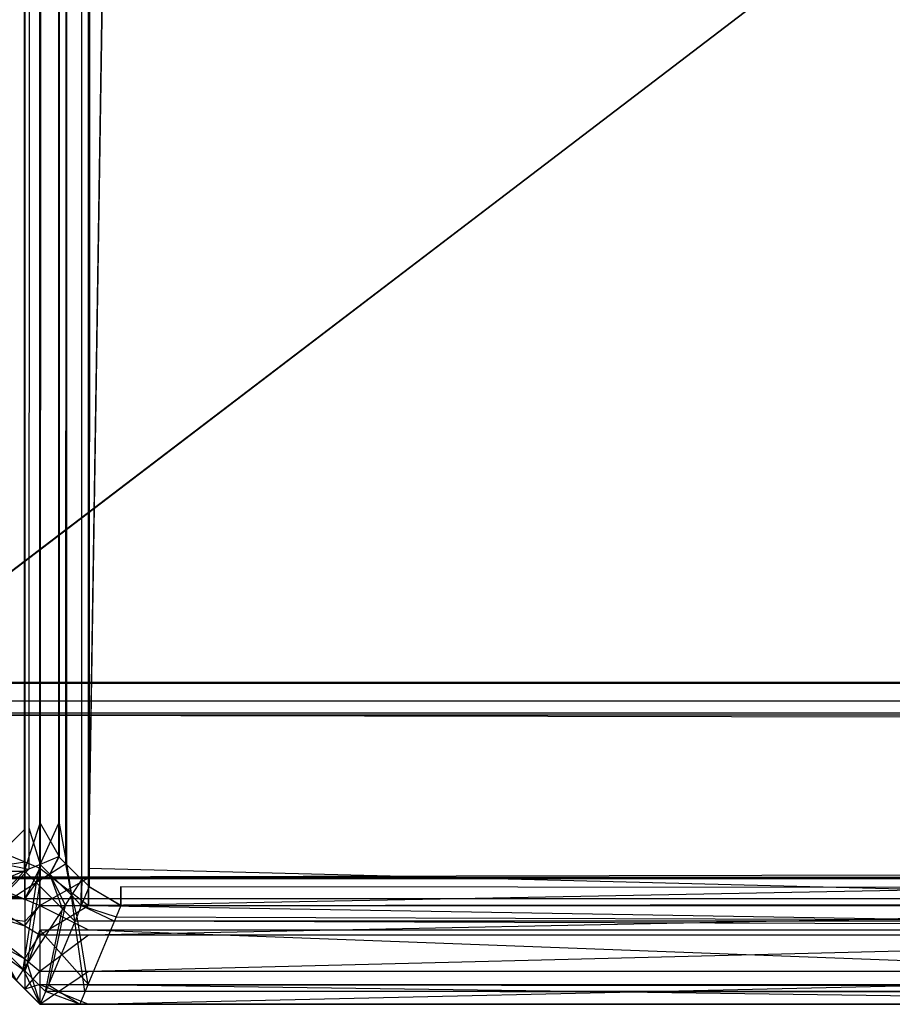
# Model space of a CAD drawing. Extents: x 0 to 0.8, y -0.501 to 0.
# Tile 2 of 111: x 0.0024 to 0.00681, y -0.50126 to -0.49628. Entities that reach past the tile are written whole.
import ezdxf

# ---------------------------------------------------------------- set-up
doc = ezdxf.new("R2010")
doc.units = 0
for name, color, linetype in [('L35_KORPUS1_4___REPLACEMTFOREMP', 7, 'CONTINUOUS'), ('L39_KORPUS1_0___REPLACEMTFOREMP', 7, 'CONTINUOUS'), ('L3_ABDECKPL_0___REPLACEMTFOREMP', 7, 'CONTINUOUS')]:
    doc.layers.add(name, color=color, linetype=linetype)

msp = doc.modelspace()

# ---------------------------------------------------------------- linework, layer by layer
at = {"layer": 'L35_KORPUS1_4___REPLACEMTFOREMP', "color": 8}
for points, invisible_edges in [([(0.00209, -0.500452, 0.007298), (0.002424, -0.022534, 0.006963), (0.002424, -0.50059, 0.006963), (0.00209, -0.500452, 0.007298)], 13), ([(0.002424, -0.022534, 0.006963), (0.00209, -0.500452, 0.007298), (0.00209, -0.022672, 0.007298), (0.002424, -0.022534, 0.006963)], 14), ([(0.0025, -0.022502, 0.006887), (0.002424, -0.50059, 0.006963), (0.002424, -0.022534, 0.006963), (0.0025, -0.022502, 0.006887)], 13), ([(0.002424, -0.50059, 0.006963), (0.0025, -0.022502, 0.006887), (0.0025, -0.500622, 0.006887), (0.002424, -0.50059, 0.006963)], 14), ([(0.002746, -0.022502, 0.006887), (0.0025, -0.500622, 0.006887), (0.0025, -0.022502, 0.006887), (0.002746, -0.022502, 0.006887)], 13), ([(0.0025, -0.500622, 0.006887), (0.002746, -0.022502, 0.006887), (0.002746, -0.500622, 0.006887), (0.0025, -0.500622, 0.006887)], 14), ([(0.010115, -0.026105, 0.006887), (0.002746, -0.500622, 0.006887), (0.002746, -0.022502, 0.006887), (0.010115, -0.026105, 0.006887)], 13), ([(0.002424, -0.022588, 0.590314), (0.00209, -0.500404, 0.58998), (0.002424, -0.500542, 0.590314), (0.002424, -0.022588, 0.590314)], 13), ([(0.00209, -0.500404, 0.58998), (0.002424, -0.022588, 0.590314), (0.00209, -0.022727, 0.58998), (0.00209, -0.500404, 0.58998)], 14), ([(0.0025, -0.022557, 0.59039), (0.002424, -0.500542, 0.590314), (0.0025, -0.500574, 0.59039), (0.0025, -0.022557, 0.59039)], 13), ([(0.002424, -0.500542, 0.590314), (0.0025, -0.022557, 0.59039), (0.002424, -0.022588, 0.590314), (0.002424, -0.500542, 0.590314)], 14), ([(0.0025, -0.500574, 0.59039), (0.002746, -0.022557, 0.59039), (0.0025, -0.022557, 0.59039), (0.0025, -0.500574, 0.59039)], 13), ([(0.002746, -0.022557, 0.59039), (0.0025, -0.500574, 0.59039), (0.002746, -0.500574, 0.59039), (0.002746, -0.022557, 0.59039)], 14), ([(0.002746, -0.500574, 0.59039), (0.010115, -0.026159, 0.59039), (0.002746, -0.022557, 0.59039), (0.002746, -0.500574, 0.59039)], 13), ([(0.002746, -0.500622, 0.006887), (0.010115, -0.026105, 0.006887), (0.010115, -0.500622, 0.006887), (0.002746, -0.500622, 0.006887)], 14), ([(0.010115, -0.026159, 0.59039), (0.002746, -0.500574, 0.59039), (0.010115, -0.500574, 0.59039), (0.010115, -0.026159, 0.59039)], 14), ([(0.00209, -0.500592, 0.58998), (0.002424, -0.500542, 0.590314), (0.00209, -0.500404, 0.58998), (0.00209, -0.500592, 0.58998)], 14), ([(0.002424, -0.50059, 0.006963), (0.00209, -0.500592, 0.007298), (0.00209, -0.500452, 0.007298), (0.002424, -0.50059, 0.006963)], 14), ([(0.002424, -0.500542, 0.590314), (0.00209, -0.500592, 0.58998), (0.002424, -0.50073, 0.590314), (0.002424, -0.500542, 0.590314)], 13), ([(0.002424, -0.50073, 0.590314), (0.0025, -0.500574, 0.59039), (0.002424, -0.500542, 0.590314), (0.002424, -0.50073, 0.590314)], 14), ([(0.00209, -0.500592, 0.007298), (0.002424, -0.50059, 0.006963), (0.002424, -0.50073, 0.006963), (0.00209, -0.500592, 0.007298)], 13), ([(0.00209, -0.500669, 0.589903), (0.002424, -0.50073, 0.590314), (0.00209, -0.500592, 0.58998), (0.00209, -0.500669, 0.589903)], 14), ([(0.002424, -0.50073, 0.006963), (0.00209, -0.500656, 0.007362), (0.00209, -0.500592, 0.007298), (0.002424, -0.50073, 0.006963)], 14), ([(0.0025, -0.500574, 0.59039), (0.002424, -0.50073, 0.590314), (0.0025, -0.500762, 0.59039), (0.0025, -0.500574, 0.59039)], 13), ([(0.0025, -0.500622, 0.006887), (0.002424, -0.50073, 0.006963), (0.002424, -0.50059, 0.006963), (0.0025, -0.500622, 0.006887)], 13), ([(0.002746, -0.500762, 0.59039), (0.0025, -0.500574, 0.59039), (0.0025, -0.500762, 0.59039), (0.002746, -0.500762, 0.59039)], 13), ([(0.0025, -0.500574, 0.59039), (0.002746, -0.500762, 0.59039), (0.002746, -0.500574, 0.59039), (0.0025, -0.500574, 0.59039)], 14), ([(0.010115, -0.500762, 0.59039), (0.002746, -0.500574, 0.59039), (0.002746, -0.500762, 0.59039), (0.010115, -0.500762, 0.59039)], 13), ([(0.002746, -0.500574, 0.59039), (0.010115, -0.500762, 0.59039), (0.010115, -0.500574, 0.59039), (0.002746, -0.500574, 0.59039)], 14), ([(0.002424, -0.50073, 0.006963), (0.0025, -0.500622, 0.006887), (0.0025, -0.500762, 0.006887), (0.002424, -0.50073, 0.006963)], 14), ([(0.002746, -0.500622, 0.006887), (0.0025, -0.500762, 0.006887), (0.0025, -0.500622, 0.006887), (0.002746, -0.500622, 0.006887)], 13), ([(0.0025, -0.500762, 0.006887), (0.002746, -0.500622, 0.006887), (0.002746, -0.500762, 0.006887), (0.0025, -0.500762, 0.006887)], 14), ([(0.010115, -0.500622, 0.006887), (0.002746, -0.500762, 0.006887), (0.002746, -0.500622, 0.006887), (0.010115, -0.500622, 0.006887)], 13), ([(0.002746, -0.500762, 0.006887), (0.010115, -0.500622, 0.006887), (0.010115, -0.500762, 0.006887), (0.002746, -0.500762, 0.006887)], 14), ([(0.002424, -0.500843, 0.007076), (0.00209, -0.500799, 0.007505), (0.00209, -0.500656, 0.007362), (0.002424, -0.500843, 0.007076)], 14), ([(0.00209, -0.500656, 0.007362), (0.002424, -0.50073, 0.006963), (0.002424, -0.500843, 0.007076), (0.00209, -0.500656, 0.007362)], 13), ([(0.00209, -0.500764, 0.589807), (0.002424, -0.500865, 0.590179), (0.00209, -0.500669, 0.589903), (0.00209, -0.500764, 0.589807)], 14), ([(0.002424, -0.50073, 0.590314), (0.00209, -0.500669, 0.589903), (0.002424, -0.500865, 0.590179), (0.002424, -0.50073, 0.590314)], 13), ([(0.002424, -0.500865, 0.590179), (0.0025, -0.500762, 0.59039), (0.002424, -0.50073, 0.590314), (0.002424, -0.500865, 0.590179)], 14), ([(0.0025, -0.500762, 0.006887), (0.002424, -0.500843, 0.007076), (0.002424, -0.50073, 0.006963), (0.0025, -0.500762, 0.006887)], 14), ([(0.002424, -0.500865, 0.590179), (0.00209, -0.500764, 0.589807), (0.002424, -0.501032, 0.590012), (0.002424, -0.500865, 0.590179)], 13), ([(0.00209, -0.500851, 0.58972), (0.002424, -0.501032, 0.590012), (0.00209, -0.500764, 0.589807), (0.00209, -0.500851, 0.58972)], 14), ([(0.0025, -0.500762, 0.59039), (0.002424, -0.500865, 0.590179), (0.0025, -0.50091, 0.590242), (0.0025, -0.500762, 0.59039)], 13), ([(0.002424, -0.500843, 0.007076), (0.0025, -0.500762, 0.006887), (0.0025, -0.500885, 0.007011), (0.002424, -0.500843, 0.007076)], 13), ([(0.002746, -0.500885, 0.007011), (0.0025, -0.500762, 0.006887), (0.002746, -0.500762, 0.006887), (0.002746, -0.500885, 0.007011)], 13), ([(0.0025, -0.500762, 0.006887), (0.002746, -0.500885, 0.007011), (0.0025, -0.500885, 0.007011), (0.0025, -0.500762, 0.006887)], 14), ([(0.002746, -0.500762, 0.59039), (0.0025, -0.50091, 0.590242), (0.002746, -0.50091, 0.590242), (0.002746, -0.500762, 0.59039)], 13), ([(0.0025, -0.50091, 0.590242), (0.002746, -0.500762, 0.59039), (0.0025, -0.500762, 0.59039), (0.0025, -0.50091, 0.590242)], 14), ([(0.010115, -0.500885, 0.007011), (0.002746, -0.500762, 0.006887), (0.010115, -0.500762, 0.006887), (0.010115, -0.500885, 0.007011)], 13), ([(0.002746, -0.500762, 0.006887), (0.010115, -0.500885, 0.007011), (0.002746, -0.500885, 0.007011), (0.002746, -0.500762, 0.006887)], 14), ([(0.010115, -0.500762, 0.59039), (0.002746, -0.50091, 0.590242), (0.010115, -0.50091, 0.590242), (0.010115, -0.500762, 0.59039)], 13), ([(0.002746, -0.50091, 0.590242), (0.010115, -0.500762, 0.59039), (0.002746, -0.500762, 0.59039), (0.002746, -0.50091, 0.590242)], 14), ([(0.00209, -0.500799, 0.007505), (0.002424, -0.500843, 0.007076), (0.002424, -0.501094, 0.007328), (0.00209, -0.500799, 0.007505)], 13), ([(0.002424, -0.501094, 0.007328), (0.00209, -0.500851, 0.007557), (0.00209, -0.500799, 0.007505), (0.002424, -0.501094, 0.007328)], 14), ([(0.0025, -0.500885, 0.007011), (0.002424, -0.501094, 0.007328), (0.002424, -0.500843, 0.007076), (0.0025, -0.500885, 0.007011)], 14), ([(0.00209, -0.500851, 0.007557), (0.002424, -0.501094, 0.007328), (0.002424, -0.501185, 0.007419), (0.00209, -0.500851, 0.007557)], 13), ([(0.002424, -0.501032, 0.590012), (0.00209, -0.500851, 0.58972), (0.002424, -0.501185, 0.589858), (0.002424, -0.501032, 0.590012)], 13), ([(0.002424, -0.501185, 0.589624), (0.00209, -0.500851, 0.58972), (0.00209, -0.500851, 0.589485), (0.002424, -0.501185, 0.589624)], 13), ([(0.00209, -0.500851, 0.58972), (0.002424, -0.501185, 0.589624), (0.002424, -0.501185, 0.589858), (0.00209, -0.500851, 0.58972)], 14), ([(0.002424, -0.501185, 0.589624), (0.00209, -0.500851, 0.007776), (0.002424, -0.501185, 0.007638), (0.002424, -0.501185, 0.589624)], 13), ([(0.00209, -0.500851, 0.007776), (0.002424, -0.501185, 0.589624), (0.00209, -0.500851, 0.589485), (0.00209, -0.500851, 0.007776)], 14), ([(0.002424, -0.501185, 0.007638), (0.00209, -0.500851, 0.007557), (0.002424, -0.501185, 0.007419), (0.002424, -0.501185, 0.007638)], 13), ([(0.00209, -0.500851, 0.007557), (0.002424, -0.501185, 0.007638), (0.00209, -0.500851, 0.007776), (0.00209, -0.500851, 0.007557)], 14), ([(0.002424, -0.501032, 0.590012), (0.0025, -0.50091, 0.590242), (0.002424, -0.500865, 0.590179), (0.002424, -0.501032, 0.590012)], 14), ([(0.002424, -0.501094, 0.007328), (0.0025, -0.500885, 0.007011), (0.0025, -0.501162, 0.007287), (0.002424, -0.501094, 0.007328)], 13), ([(0.002746, -0.501162, 0.007287), (0.0025, -0.500885, 0.007011), (0.002746, -0.500885, 0.007011), (0.002746, -0.501162, 0.007287)], 13), ([(0.0025, -0.500885, 0.007011), (0.002746, -0.501162, 0.007287), (0.0025, -0.501162, 0.007287), (0.0025, -0.500885, 0.007011)], 14), ([(0.010115, -0.501162, 0.007287), (0.002746, -0.500885, 0.007011), (0.010115, -0.500885, 0.007011), (0.010115, -0.501162, 0.007287)], 13), ([(0.002746, -0.500885, 0.007011), (0.010115, -0.501162, 0.007287), (0.002746, -0.501162, 0.007287), (0.002746, -0.500885, 0.007011)], 14), ([(0.0025, -0.50091, 0.590242), (0.002424, -0.501032, 0.590012), (0.0025, -0.501094, 0.590058), (0.0025, -0.50091, 0.590242)], 13), ([(0.002746, -0.50091, 0.590242), (0.0025, -0.501094, 0.590058), (0.002746, -0.501094, 0.590058), (0.002746, -0.50091, 0.590242)], 13), ([(0.0025, -0.501094, 0.590058), (0.002746, -0.50091, 0.590242), (0.0025, -0.50091, 0.590242), (0.0025, -0.501094, 0.590058)], 14), ([(0.010115, -0.50091, 0.590242), (0.002746, -0.501094, 0.590058), (0.010115, -0.501094, 0.590058), (0.010115, -0.50091, 0.590242)], 13), ([(0.002746, -0.501094, 0.590058), (0.010115, -0.50091, 0.590242), (0.002746, -0.50091, 0.590242), (0.002746, -0.501094, 0.590058)], 14), ([(0.002424, -0.501185, 0.589858), (0.0025, -0.501094, 0.590058), (0.002424, -0.501032, 0.590012), (0.002424, -0.501185, 0.589858)], 14), ([(0.0025, -0.501162, 0.007287), (0.002424, -0.501185, 0.007419), (0.002424, -0.501094, 0.007328), (0.0025, -0.501162, 0.007287)], 14), ([(0.0025, -0.501094, 0.590058), (0.002424, -0.501185, 0.589858), (0.0025, -0.501262, 0.58989), (0.0025, -0.501094, 0.590058)], 13), ([(0.002746, -0.501094, 0.590058), (0.0025, -0.501262, 0.58989), (0.002746, -0.501262, 0.58989), (0.002746, -0.501094, 0.590058)], 13), ([(0.0025, -0.501262, 0.58989), (0.002746, -0.501094, 0.590058), (0.0025, -0.501094, 0.590058), (0.0025, -0.501262, 0.58989)], 14), ([(0.010115, -0.501094, 0.590058), (0.002746, -0.501262, 0.58989), (0.010115, -0.501262, 0.58989), (0.010115, -0.501094, 0.590058)], 13), ([(0.002746, -0.501262, 0.58989), (0.010115, -0.501094, 0.590058), (0.002746, -0.501094, 0.590058), (0.002746, -0.501262, 0.58989)], 14), ([(0.002424, -0.501185, 0.007419), (0.0025, -0.501162, 0.007287), (0.0025, -0.501262, 0.007387), (0.002424, -0.501185, 0.007419)], 13), ([(0.0025, -0.501262, 0.007606), (0.002424, -0.501185, 0.007419), (0.0025, -0.501262, 0.007387), (0.0025, -0.501262, 0.007606)], 13), ([(0.002424, -0.501185, 0.007419), (0.0025, -0.501262, 0.007606), (0.002424, -0.501185, 0.007638), (0.002424, -0.501185, 0.007419)], 14), ([(0.0025, -0.501262, 0.589655), (0.002424, -0.501185, 0.007638), (0.0025, -0.501262, 0.007606), (0.0025, -0.501262, 0.589655)], 13), ([(0.002424, -0.501185, 0.007638), (0.0025, -0.501262, 0.589655), (0.002424, -0.501185, 0.589624), (0.002424, -0.501185, 0.007638)], 14), ([(0.0025, -0.501262, 0.589655), (0.002424, -0.501185, 0.589858), (0.002424, -0.501185, 0.589624), (0.0025, -0.501262, 0.589655)], 13), ([(0.002424, -0.501185, 0.589858), (0.0025, -0.501262, 0.589655), (0.0025, -0.501262, 0.58989), (0.002424, -0.501185, 0.589858)], 14), ([(0.002746, -0.501262, 0.007387), (0.0025, -0.501162, 0.007287), (0.002746, -0.501162, 0.007287), (0.002746, -0.501262, 0.007387)], 13), ([(0.0025, -0.501162, 0.007287), (0.002746, -0.501262, 0.007387), (0.0025, -0.501262, 0.007387), (0.0025, -0.501162, 0.007287)], 14), ([(0.010115, -0.501262, 0.007387), (0.002746, -0.501162, 0.007287), (0.010115, -0.501162, 0.007287), (0.010115, -0.501262, 0.007387)], 13), ([(0.002746, -0.501162, 0.007287), (0.010115, -0.501262, 0.007387), (0.002746, -0.501262, 0.007387), (0.002746, -0.501162, 0.007287)], 14), ([(0.002746, -0.501262, 0.007606), (0.0025, -0.501262, 0.007387), (0.002746, -0.501262, 0.007387), (0.002746, -0.501262, 0.007606)], 13), ([(0.0025, -0.501262, 0.007387), (0.002746, -0.501262, 0.007606), (0.0025, -0.501262, 0.007606), (0.0025, -0.501262, 0.007387)], 14), ([(0.002746, -0.501262, 0.589655), (0.0025, -0.501262, 0.007606), (0.002746, -0.501262, 0.007606), (0.002746, -0.501262, 0.589655)], 13), ([(0.0025, -0.501262, 0.007606), (0.002746, -0.501262, 0.589655), (0.0025, -0.501262, 0.589655), (0.0025, -0.501262, 0.007606)], 14), ([(0.002746, -0.501262, 0.58989), (0.0025, -0.501262, 0.589655), (0.002746, -0.501262, 0.589655), (0.002746, -0.501262, 0.58989)], 13), ([(0.0025, -0.501262, 0.589655), (0.002746, -0.501262, 0.58989), (0.0025, -0.501262, 0.58989), (0.0025, -0.501262, 0.589655)], 14), ([(0.010115, -0.501262, 0.58989), (0.002746, -0.501262, 0.589655), (0.010115, -0.501262, 0.589655), (0.010115, -0.501262, 0.58989)], 13), ([(0.002746, -0.501262, 0.589655), (0.010115, -0.501262, 0.58989), (0.002746, -0.501262, 0.58989), (0.002746, -0.501262, 0.589655)], 14), ([(0.010115, -0.501262, 0.589655), (0.002746, -0.501262, 0.007606), (0.010115, -0.501262, 0.007606), (0.010115, -0.501262, 0.589655)], 13), ([(0.002746, -0.501262, 0.007606), (0.010115, -0.501262, 0.589655), (0.002746, -0.501262, 0.589655), (0.002746, -0.501262, 0.007606)], 14), ([(0.010115, -0.501262, 0.007606), (0.002746, -0.501262, 0.007387), (0.010115, -0.501262, 0.007387), (0.010115, -0.501262, 0.007606)], 13), ([(0.002746, -0.501262, 0.007387), (0.010115, -0.501262, 0.007606), (0.002746, -0.501262, 0.007606), (0.002746, -0.501262, 0.007387)], 14)]:
    msp.add_3dface(points, dxfattribs=dict(at, invisible_edges=invisible_edges))
at = {"layer": 'L39_KORPUS1_0___REPLACEMTFOREMP', "color": 8}
for points, invisible_edges in [([(0.002748, -0.500668), (0.002715, -0.003889), (0.002748, -0.003856), (0.002748, -0.500668)], 10), ([(0.002716, -0.003891, 0.00769), (0.002749, -0.500666, 0.00769), (0.002749, -0.003857, 0.00769), (0.002716, -0.003891, 0.00769)], 10), ([(0.002748, -0.500668), (0.002748, -0.003856), (0.002912, -0.003856), (0.002748, -0.500668)], 15), ([(0.002748, -0.500668), (0.002912, -0.003856), (0.002909, -0.500668), (0.002748, -0.500668)], 15), ([(0.002749, -0.003857, 0.00769), (0.002749, -0.500666, 0.00769), (0.002912, -0.003857, 0.00769), (0.002749, -0.003857, 0.00769)], 13), ([(0.002912, -0.003857, 0.00769), (0.002749, -0.500666, 0.00769), (0.002909, -0.500666, 0.00769), (0.002912, -0.003857, 0.00769)], 14), ([(0.002909, -0.500668), (0.002912, -0.003856), (0.1, -0.500668), (0.002909, -0.500668)], 15), ([(0.002912, -0.003857, 0.00769), (0.002909, -0.500666, 0.00769), (0.1, -0.500666, 0.00769), (0.002912, -0.003857, 0.00769)], 15), ([(0.1, -0.500668), (0.002912, -0.003856), (0.1, -0.003856), (0.1, -0.500668)], 15), ([(0.002912, -0.003857, 0.00769), (0.1, -0.500666, 0.00769), (0.1, -0.003857, 0.00769), (0.002912, -0.003857, 0.00769)], 15), ([(0.002632, -0.500552), (0.002627, -0.003977), (0.002715, -0.003889), (0.002632, -0.500552)], 13), ([(0.002628, -0.003978, 0.00769), (0.002634, -0.500551, 0.00769), (0.002716, -0.003891, 0.00769), (0.002628, -0.003978, 0.00769)], 13), ([(0.002632, -0.500552), (0.002715, -0.003889), (0.002711, -0.500631), (0.002632, -0.500552)], 10), ([(0.002716, -0.003891, 0.00769), (0.002634, -0.500551, 0.00769), (0.002712, -0.50063, 0.00769), (0.002716, -0.003891, 0.00769)], 10), ([(0.002711, -0.500631), (0.002715, -0.003889), (0.002748, -0.500668), (0.002711, -0.500631)], 13), ([(0.002716, -0.003891, 0.00769), (0.002712, -0.50063, 0.00769), (0.002749, -0.500666, 0.00769), (0.002716, -0.003891, 0.00769)], 13), ([(0.002423, -0.004122, 0.000079), (0.002066, -0.500527, 0.000436), (0.002066, -0.003975, 0.000436), (0.002423, -0.004122, 0.000079)], 13), ([(0.002596, -0.004155), (0.002627, -0.003977), (0.002596, -0.500346), (0.002596, -0.004155)], 10), ([(0.002596, -0.500346), (0.002627, -0.003977), (0.002596, -0.500516), (0.002596, -0.500346)], 13), ([(0.002596, -0.500516), (0.002627, -0.003977), (0.002632, -0.500552), (0.002596, -0.500516)], 10), ([(0.002598, -0.500346, 0.00769), (0.002634, -0.500551, 0.00769), (0.002628, -0.003978, 0.00769), (0.002598, -0.500346, 0.00769)], 10), ([(0.002598, -0.004009, 0.00769), (0.002598, -0.500346, 0.00769), (0.002628, -0.003978, 0.00769), (0.002598, -0.004009, 0.00769)], 14), ([(0.002101, -0.500512, 0.007289), (0.002445, -0.004132, 0.007633), (0.002101, -0.003989, 0.007289), (0.002101, -0.500512, 0.007289)], 13), ([(0.002598, -0.500346, 0.00769), (0.002598, -0.004009, 0.00769), (0.002598, -0.004155, 0.00769), (0.002598, -0.500346, 0.00769)], 15), ([(0.002066, -0.500527, 0.000436), (0.002423, -0.004122, 0.000079), (0.002423, -0.500379, 0.000079), (0.002066, -0.500527, 0.000436)], 14), ([(0.002502, -0.004155), (0.002423, -0.500379, 0.000079), (0.002423, -0.004122, 0.000079), (0.002502, -0.004155)], 13), ([(0.002445, -0.004132, 0.007633), (0.002101, -0.500512, 0.007289), (0.002445, -0.50037, 0.007633), (0.002445, -0.004132, 0.007633)], 14), ([(0.002423, -0.500379, 0.000079), (0.002502, -0.004155), (0.002502, -0.500346), (0.002423, -0.500379, 0.000079)], 14), ([(0.002445, -0.50037, 0.007633), (0.002502, -0.004155, 0.00769), (0.002445, -0.004132, 0.007633), (0.002445, -0.50037, 0.007633)], 13), ([(0.002502, -0.004155, 0.00769), (0.002445, -0.50037, 0.007633), (0.002502, -0.500346, 0.00769), (0.002502, -0.004155, 0.00769)], 14), ([(0.002596, -0.004155), (0.002502, -0.500346), (0.002502, -0.004155), (0.002596, -0.004155)], 13), ([(0.002502, -0.500346), (0.002596, -0.004155), (0.002596, -0.500346), (0.002502, -0.500346)], 14), ([(0.002502, -0.500346, 0.00769), (0.002598, -0.004155, 0.00769), (0.002502, -0.004155, 0.00769), (0.002502, -0.500346, 0.00769)], 13), ([(0.002598, -0.004155, 0.00769), (0.002502, -0.500346, 0.00769), (0.002598, -0.500346, 0.00769), (0.002598, -0.004155, 0.00769)], 14), ([(0.002502, -0.500346), (0.002423, -0.500588, 0.000079), (0.002423, -0.500379, 0.000079), (0.002502, -0.500346)], 13), ([(0.002423, -0.500588, 0.000079), (0.002502, -0.500346), (0.002502, -0.500555), (0.002423, -0.500588, 0.000079)], 14), ([(0.002445, -0.50037, 0.007633), (0.002502, -0.500555, 0.00769), (0.002502, -0.500346, 0.00769), (0.002445, -0.50037, 0.007633)], 14), ([(0.002596, -0.500346), (0.002502, -0.500555), (0.002502, -0.500346), (0.002596, -0.500346)], 13), ([(0.002502, -0.500555), (0.002596, -0.500346), (0.002596, -0.500516), (0.002502, -0.500555)], 14), ([(0.002598, -0.500515, 0.00769), (0.002502, -0.500346, 0.00769), (0.002502, -0.500555, 0.00769), (0.002598, -0.500515, 0.00769)], 13), ([(0.002502, -0.500346, 0.00769), (0.002598, -0.500515, 0.00769), (0.002598, -0.500346, 0.00769), (0.002502, -0.500346, 0.00769)], 14), ([(0.002634, -0.500551, 0.00769), (0.002598, -0.500346, 0.00769), (0.002598, -0.500515, 0.00769), (0.002634, -0.500551, 0.00769)], 13), ([(0.002423, -0.500379, 0.000079), (0.002066, -0.500735, 0.000436), (0.002066, -0.500527, 0.000436), (0.002423, -0.500379, 0.000079)], 13), ([(0.002066, -0.500735, 0.000436), (0.002423, -0.500379, 0.000079), (0.002423, -0.500588, 0.000079), (0.002066, -0.500735, 0.000436)], 14), ([(0.002101, -0.500512, 0.007289), (0.002445, -0.500578, 0.007633), (0.002445, -0.50037, 0.007633), (0.002101, -0.500512, 0.007289)], 14), ([(0.002502, -0.500555, 0.00769), (0.002445, -0.50037, 0.007633), (0.002445, -0.500578, 0.007633), (0.002502, -0.500555, 0.00769)], 13), ([(0.002445, -0.500578, 0.007633), (0.002101, -0.500512, 0.007289), (0.002101, -0.500721, 0.007289), (0.002445, -0.500578, 0.007633)], 13), ([(0.002551, -0.500604, 0.00769), (0.002598, -0.500515, 0.00769), (0.002502, -0.500555, 0.00769), (0.002551, -0.500604, 0.00769)], 13), ([(0.002596, -0.500516), (0.002551, -0.500604), (0.002502, -0.500555), (0.002596, -0.500516)], 13), ([(0.002598, -0.500515, 0.00769), (0.002551, -0.500604, 0.00769), (0.002634, -0.500551, 0.00769), (0.002598, -0.500515, 0.00769)], 14), ([(0.002551, -0.500604), (0.002596, -0.500516), (0.002632, -0.500552), (0.002551, -0.500604)], 14), ([(0.002423, -0.500588, 0.000079), (0.002176, -0.500845, 0.000436), (0.002066, -0.500735, 0.000436), (0.002423, -0.500588, 0.000079)], 13), ([(0.002206, -0.500826, 0.007289), (0.002445, -0.500578, 0.007633), (0.002101, -0.500721, 0.007289), (0.002206, -0.500826, 0.007289)], 13), ([(0.002176, -0.500845, 0.000436), (0.002423, -0.500588, 0.000079), (0.002483, -0.500648, 0.000079), (0.002176, -0.500845, 0.000436)], 14), ([(0.002445, -0.500578, 0.007633), (0.002206, -0.500826, 0.007289), (0.002502, -0.500635, 0.007633), (0.002445, -0.500578, 0.007633)], 14), ([(0.002502, -0.500555), (0.002483, -0.500648, 0.000079), (0.002423, -0.500588, 0.000079), (0.002502, -0.500555)], 13), ([(0.002502, -0.500635, 0.007633), (0.002502, -0.500555, 0.00769), (0.002445, -0.500578, 0.007633), (0.002502, -0.500635, 0.007633)], 13), ([(0.002483, -0.500648, 0.000079), (0.002502, -0.500555), (0.002551, -0.500604), (0.002483, -0.500648, 0.000079)], 14), ([(0.002502, -0.500555, 0.00769), (0.002502, -0.500635, 0.007633), (0.002551, -0.500604, 0.00769), (0.002502, -0.500555, 0.00769)], 14), ([(0.002659, -0.500711, 0.00769), (0.002634, -0.500551, 0.00769), (0.002551, -0.500604, 0.00769), (0.002659, -0.500711, 0.00769)], 13), ([(0.002632, -0.500552), (0.002659, -0.500711), (0.002551, -0.500604), (0.002632, -0.500552)], 13), ([(0.002659, -0.500711), (0.002632, -0.500552), (0.002711, -0.500631), (0.002659, -0.500711)], 14), ([(0.002634, -0.500551, 0.00769), (0.002659, -0.500711, 0.00769), (0.002712, -0.50063, 0.00769), (0.002634, -0.500551, 0.00769)], 14), ([(0.002483, -0.500648, 0.000079), (0.002416, -0.501085, 0.000436), (0.002176, -0.500845, 0.000436), (0.002483, -0.500648, 0.000079)], 13), ([(0.002435, -0.501055, 0.007289), (0.002502, -0.500635, 0.007633), (0.002206, -0.500826, 0.007289), (0.002435, -0.501055, 0.007289)], 13), ([(0.002416, -0.501085, 0.000436), (0.002483, -0.500648, 0.000079), (0.002614, -0.50078, 0.000079), (0.002416, -0.501085, 0.000436)], 14), ([(0.002502, -0.500635, 0.007633), (0.002435, -0.501055, 0.007289), (0.002627, -0.50076, 0.007633), (0.002502, -0.500635, 0.007633)], 14), ([(0.002551, -0.500604), (0.002614, -0.50078, 0.000079), (0.002483, -0.500648, 0.000079), (0.002551, -0.500604)], 13), ([(0.002627, -0.50076, 0.007633), (0.002551, -0.500604, 0.00769), (0.002502, -0.500635, 0.007633), (0.002627, -0.50076, 0.007633)], 13), ([(0.002551, -0.500604, 0.00769), (0.002627, -0.50076, 0.007633), (0.002659, -0.500711, 0.00769), (0.002551, -0.500604, 0.00769)], 14), ([(0.002614, -0.50078, 0.000079), (0.002551, -0.500604), (0.002659, -0.500711), (0.002614, -0.50078, 0.000079)], 14), ([(0.002709, -0.500762, 0.00769), (0.002712, -0.50063, 0.00769), (0.002659, -0.500711, 0.00769), (0.002709, -0.500762, 0.00769)], 13), ([(0.002711, -0.500631), (0.002709, -0.500762), (0.002659, -0.500711), (0.002711, -0.500631)], 13), ([(0.002712, -0.50063, 0.00769), (0.002709, -0.500762, 0.00769), (0.002749, -0.500666, 0.00769), (0.002712, -0.50063, 0.00769)], 14), ([(0.002709, -0.500762), (0.002711, -0.500631), (0.002748, -0.500668), (0.002709, -0.500762)], 14), ([(0.002909, -0.500762, 0.00769), (0.002749, -0.500666, 0.00769), (0.002709, -0.500762, 0.00769), (0.002909, -0.500762, 0.00769)], 13), ([(0.002748, -0.500668), (0.002909, -0.500762), (0.002709, -0.500762), (0.002748, -0.500668)], 13), ([(0.002909, -0.500762), (0.002748, -0.500668), (0.002909, -0.500668), (0.002909, -0.500762)], 14), ([(0.002749, -0.500666, 0.00769), (0.002909, -0.500762, 0.00769), (0.002909, -0.500666, 0.00769), (0.002749, -0.500666, 0.00769)], 14), ([(0.1, -0.500762, 0.00769), (0.002909, -0.500666, 0.00769), (0.002909, -0.500762, 0.00769), (0.1, -0.500762, 0.00769)], 13), ([(0.002909, -0.500666, 0.00769), (0.1, -0.500762, 0.00769), (0.1, -0.500666, 0.00769), (0.002909, -0.500666, 0.00769)], 14), ([(0.1, -0.500668), (0.002909, -0.500762), (0.002909, -0.500668), (0.1, -0.500668)], 13), ([(0.002909, -0.500762), (0.1, -0.500668), (0.1, -0.500762), (0.002909, -0.500762)], 14), ([(0.002659, -0.500711), (0.002676, -0.500841, 0.000079), (0.002614, -0.50078, 0.000079), (0.002659, -0.500711)], 13), ([(0.002686, -0.500819, 0.007633), (0.002659, -0.500711, 0.00769), (0.002627, -0.50076, 0.007633), (0.002686, -0.500819, 0.007633)], 13), ([(0.002659, -0.500711, 0.00769), (0.002686, -0.500819, 0.007633), (0.002709, -0.500762, 0.00769), (0.002659, -0.500711, 0.00769)], 14), ([(0.002676, -0.500841, 0.000079), (0.002659, -0.500711), (0.002709, -0.500762), (0.002676, -0.500841, 0.000079)], 14), ([(0.002614, -0.50078, 0.000079), (0.002528, -0.501198, 0.000436), (0.002416, -0.501085, 0.000436), (0.002614, -0.50078, 0.000079)], 13), ([(0.002543, -0.501163, 0.007289), (0.002627, -0.50076, 0.007633), (0.002435, -0.501055, 0.007289), (0.002543, -0.501163, 0.007289)], 13), ([(0.002528, -0.501198, 0.000436), (0.002614, -0.50078, 0.000079), (0.002676, -0.500841, 0.000079), (0.002528, -0.501198, 0.000436)], 14), ([(0.002627, -0.50076, 0.007633), (0.002543, -0.501163, 0.007289), (0.002686, -0.500819, 0.007633), (0.002627, -0.50076, 0.007633)], 14), ([(0.002709, -0.500762), (0.002876, -0.500841, 0.000079), (0.002676, -0.500841, 0.000079), (0.002709, -0.500762)], 13), ([(0.002886, -0.500819, 0.007633), (0.002709, -0.500762, 0.00769), (0.002686, -0.500819, 0.007633), (0.002886, -0.500819, 0.007633)], 13), ([(0.002876, -0.500841, 0.000079), (0.002709, -0.500762), (0.002909, -0.500762), (0.002876, -0.500841, 0.000079)], 14), ([(0.002709, -0.500762, 0.00769), (0.002886, -0.500819, 0.007633), (0.002909, -0.500762, 0.00769), (0.002709, -0.500762, 0.00769)], 14), ([(0.002909, -0.500762), (0.1, -0.500841, 0.00008), (0.002876, -0.500841, 0.000079), (0.002909, -0.500762)], 13), ([(0.1, -0.500819, 0.007633), (0.002909, -0.500762, 0.00769), (0.002886, -0.500819, 0.007633), (0.1, -0.500819, 0.007633)], 13), ([(0.1, -0.500841, 0.00008), (0.002909, -0.500762), (0.1, -0.500762), (0.1, -0.500841, 0.00008)], 14), ([(0.002909, -0.500762, 0.00769), (0.1, -0.500819, 0.007633), (0.1, -0.500762, 0.00769), (0.002909, -0.500762, 0.00769)], 14), ([(0.00238, -0.50114, 0.0005), (0.002176, -0.500845, 0.000436), (0.002416, -0.501085, 0.000436), (0.00238, -0.50114, 0.0005)], 14), ([(0.002206, -0.500826, 0.007289), (0.00238, -0.50114, 0.00719), (0.002435, -0.501055, 0.007289), (0.002206, -0.500826, 0.007289)], 14), ([(0.002676, -0.500841, 0.000079), (0.002728, -0.501198, 0.000436), (0.002528, -0.501198, 0.000436), (0.002676, -0.500841, 0.000079)], 13), ([(0.002743, -0.501163, 0.007289), (0.002686, -0.500819, 0.007633), (0.002543, -0.501163, 0.007289), (0.002743, -0.501163, 0.007289)], 13), ([(0.002728, -0.501198, 0.000436), (0.002676, -0.500841, 0.000079), (0.002876, -0.500841, 0.000079), (0.002728, -0.501198, 0.000436)], 14), ([(0.002686, -0.500819, 0.007633), (0.002743, -0.501163, 0.007289), (0.002886, -0.500819, 0.007633), (0.002686, -0.500819, 0.007633)], 14), ([(0.002876, -0.500841, 0.000079), (0.1, -0.501198, 0.000436), (0.002728, -0.501198, 0.000436), (0.002876, -0.500841, 0.000079)], 13), ([(0.1, -0.501163, 0.007289), (0.002886, -0.500819, 0.007633), (0.002743, -0.501163, 0.007289), (0.1, -0.501163, 0.007289)], 13), ([(0.1, -0.501198, 0.000436), (0.002876, -0.500841, 0.000079), (0.1, -0.500841, 0.00008), (0.1, -0.501198, 0.000436)], 14), ([(0.002886, -0.500819, 0.007633), (0.1, -0.501163, 0.007289), (0.1, -0.500819, 0.007633), (0.002886, -0.500819, 0.007633)], 14), ([(0.002502, -0.501262, 0.00719), (0.002435, -0.501055, 0.007289), (0.00238, -0.50114, 0.00719), (0.002502, -0.501262, 0.00719)], 13), ([(0.002416, -0.501085, 0.000436), (0.002502, -0.501262, 0.0005), (0.00238, -0.50114, 0.0005), (0.002416, -0.501085, 0.000436)], 13), ([(0.002502, -0.501262, 0.0005), (0.002416, -0.501085, 0.000436), (0.002528, -0.501198, 0.000436), (0.002502, -0.501262, 0.0005)], 14), ([(0.002435, -0.501055, 0.007289), (0.002502, -0.501262, 0.00719), (0.002543, -0.501163, 0.007289), (0.002435, -0.501055, 0.007289)], 14), ([(0.002502, -0.501262, 0.007018), (0.00238, -0.50114, 0.000565), (0.002502, -0.501262, 0.000565), (0.002502, -0.501262, 0.007018)], 13), ([(0.00238, -0.50114, 0.000565), (0.002502, -0.501262, 0.007018), (0.00238, -0.50114, 0.007018), (0.00238, -0.50114, 0.000565)], 14), ([(0.002502, -0.501262, 0.00719), (0.00238, -0.50114, 0.007018), (0.002502, -0.501262, 0.007018), (0.002502, -0.501262, 0.00719)], 13), ([(0.00238, -0.50114, 0.007018), (0.002502, -0.501262, 0.00719), (0.00238, -0.50114, 0.00719), (0.00238, -0.50114, 0.007018)], 14), ([(0.002502, -0.501262, 0.000565), (0.00238, -0.50114, 0.0005), (0.002502, -0.501262, 0.0005), (0.002502, -0.501262, 0.000565)], 13), ([(0.00238, -0.50114, 0.0005), (0.002502, -0.501262, 0.000565), (0.00238, -0.50114, 0.000565), (0.00238, -0.50114, 0.0005)], 14), ([(0.002702, -0.501262, 0.00719), (0.002543, -0.501163, 0.007289), (0.002502, -0.501262, 0.00719), (0.002702, -0.501262, 0.00719)], 13), ([(0.002543, -0.501163, 0.007289), (0.002702, -0.501262, 0.00719), (0.002743, -0.501163, 0.007289), (0.002543, -0.501163, 0.007289)], 14), ([(0.1, -0.501262, 0.00719), (0.002743, -0.501163, 0.007289), (0.002702, -0.501262, 0.00719), (0.1, -0.501262, 0.00719)], 13), ([(0.002743, -0.501163, 0.007289), (0.1, -0.501262, 0.00719), (0.1, -0.501163, 0.007289), (0.002743, -0.501163, 0.007289)], 14), ([(0.002528, -0.501198, 0.000436), (0.002702, -0.501262, 0.0005), (0.002502, -0.501262, 0.0005), (0.002528, -0.501198, 0.000436)], 13), ([(0.002702, -0.501262, 0.0005), (0.002528, -0.501198, 0.000436), (0.002728, -0.501198, 0.000436), (0.002702, -0.501262, 0.0005)], 14), ([(0.002728, -0.501198, 0.000436), (0.1, -0.501262, 0.0005), (0.002702, -0.501262, 0.0005), (0.002728, -0.501198, 0.000436)], 13), ([(0.1, -0.501262, 0.0005), (0.002728, -0.501198, 0.000436), (0.1, -0.501198, 0.000436), (0.1, -0.501262, 0.0005)], 14), ([(0.002702, -0.501262, 0.000565), (0.002502, -0.501262, 0.0005), (0.002702, -0.501262, 0.0005), (0.002702, -0.501262, 0.000565)], 13), ([(0.002502, -0.501262, 0.0005), (0.002702, -0.501262, 0.000565), (0.002502, -0.501262, 0.000565), (0.002502, -0.501262, 0.0005)], 14), ([(0.002702, -0.501262, 0.007018), (0.002502, -0.501262, 0.000565), (0.002702, -0.501262, 0.000565), (0.002702, -0.501262, 0.007018)], 13), ([(0.002502, -0.501262, 0.000565), (0.002702, -0.501262, 0.007018), (0.002502, -0.501262, 0.007018), (0.002502, -0.501262, 0.000565)], 14), ([(0.002702, -0.501262, 0.00719), (0.002502, -0.501262, 0.007018), (0.002702, -0.501262, 0.007018), (0.002702, -0.501262, 0.00719)], 13), ([(0.002502, -0.501262, 0.007018), (0.002702, -0.501262, 0.00719), (0.002502, -0.501262, 0.00719), (0.002502, -0.501262, 0.007018)], 14), ([(0.1, -0.501262, 0.0005), (0.002702, -0.501262, 0.000565), (0.002702, -0.501262, 0.0005), (0.1, -0.501262, 0.0005)], 13), ([(0.002702, -0.501262, 0.000565), (0.1, -0.501262, 0.0005), (0.1, -0.501262, 0.000565), (0.002702, -0.501262, 0.000565)], 14), ([(0.1, -0.501262, 0.000565), (0.002702, -0.501262, 0.007018), (0.002702, -0.501262, 0.000565), (0.1, -0.501262, 0.000565)], 13), ([(0.002702, -0.501262, 0.007018), (0.1, -0.501262, 0.000565), (0.1, -0.501262, 0.007018), (0.002702, -0.501262, 0.007018)], 14), ([(0.1, -0.501262, 0.007018), (0.002702, -0.501262, 0.00719), (0.002702, -0.501262, 0.007018), (0.1, -0.501262, 0.007018)], 13), ([(0.002702, -0.501262, 0.00719), (0.1, -0.501262, 0.007018), (0.1, -0.501262, 0.00719), (0.002702, -0.501262, 0.00719)], 14)]:
    msp.add_3dface(points, dxfattribs=dict(at, invisible_edges=invisible_edges))
at = {"layer": 'L3_ABDECKPL_0___REPLACEMTFOREMP', "color": 39}
for points, invisible_edges in [([(0.001665, -0.00109, 0.603216), (0.001616, -0.499638, 0.603216), (0.23835, -0.319009, 0.603216), (0.001665, -0.00109, 0.603216)], 13), ([(0.001616, -0.499635, 0.591216), (0.001665, -0.001093, 0.591216), (0.238347, -0.31901, 0.591216), (0.001616, -0.499635, 0.591216)], 13), ([(0.23835, -0.319009, 0.603216), (0.001616, -0.499638, 0.603216), (0.4, -0.499638, 0.603216), (0.23835, -0.319009, 0.603216)], 10), ([(0.001616, -0.499635, 0.591216), (0.238347, -0.31901, 0.591216), (0.4, -0.499635, 0.591216), (0.001616, -0.499635, 0.591216)], 10), ([(0.4, -0.499635, 0.591216), (0.001616, -0.499728, 0.591216), (0.001616, -0.499635, 0.591216), (0.4, -0.499635, 0.591216)], 13), ([(0.001616, -0.499728, 0.591216), (0.4, -0.499635, 0.591216), (0.4, -0.499728, 0.591216), (0.001616, -0.499728, 0.591216)], 14), ([(0.4, -0.499728, 0.603216), (0.001616, -0.499638, 0.603216), (0.001616, -0.499728, 0.603216), (0.4, -0.499728, 0.603216)], 13), ([(0.001616, -0.499638, 0.603216), (0.4, -0.499728, 0.603216), (0.4, -0.499638, 0.603216), (0.001616, -0.499638, 0.603216)], 14), ([(0.001616, -0.499728, 0.591216), (0.4, -0.499798, 0.591287), (0.001587, -0.499798, 0.591287), (0.001616, -0.499728, 0.591216)], 14), ([(0.4, -0.499728, 0.603216), (0.001591, -0.499788, 0.603156), (0.4, -0.499788, 0.603156), (0.4, -0.499728, 0.603216)], 13), ([(0.001591, -0.499788, 0.603156), (0.4, -0.499728, 0.603216), (0.001616, -0.499728, 0.603216), (0.001591, -0.499788, 0.603156)], 14), ([(0.4, -0.499798, 0.591287), (0.001616, -0.499728, 0.591216), (0.4, -0.499728, 0.591216), (0.4, -0.499798, 0.591287)], 13), ([(0.001587, -0.499798, 0.591287), (0.4, -0.500626, 0.592115), (0.001244, -0.500626, 0.592115), (0.001587, -0.499798, 0.591287)], 14), ([(0.4, -0.499788, 0.603156), (0.001247, -0.500619, 0.602325), (0.4, -0.500619, 0.602325), (0.4, -0.499788, 0.603156)], 13), ([(0.001247, -0.500619, 0.602325), (0.4, -0.499788, 0.603156), (0.001591, -0.499788, 0.603156), (0.001247, -0.500619, 0.602325)], 14), ([(0.4, -0.500626, 0.592115), (0.001587, -0.499798, 0.591287), (0.4, -0.499798, 0.591287), (0.4, -0.500626, 0.592115)], 13), ([(0.4, -0.500619, 0.602325), (0.001202, -0.500727, 0.602216), (0.4, -0.500727, 0.602216), (0.4, -0.500619, 0.602325)], 13), ([(0.001202, -0.500727, 0.602216), (0.4, -0.500619, 0.602325), (0.001247, -0.500619, 0.602325), (0.001202, -0.500727, 0.602216)], 14), ([(0.001244, -0.500626, 0.592115), (0.4, -0.500727, 0.592216), (0.001202, -0.500727, 0.592216), (0.001244, -0.500626, 0.592115)], 14), ([(0.4, -0.500727, 0.592216), (0.001244, -0.500626, 0.592115), (0.4, -0.500626, 0.592115), (0.4, -0.500727, 0.592216)], 13), ([(0.4, -0.500727, 0.592354), (0.001202, -0.500727, 0.592216), (0.4, -0.500727, 0.592216), (0.4, -0.500727, 0.592354)], 13), ([(0.001202, -0.500727, 0.592216), (0.4, -0.500727, 0.592354), (0.001202, -0.500727, 0.592354), (0.001202, -0.500727, 0.592216)], 14), ([(0.4, -0.500727, 0.602216), (0.001202, -0.500727, 0.602038), (0.4, -0.500727, 0.602038), (0.4, -0.500727, 0.602216)], 13), ([(0.001202, -0.500727, 0.602038), (0.4, -0.500727, 0.602216), (0.001202, -0.500727, 0.602216), (0.001202, -0.500727, 0.602038)], 14), ([(0.4, -0.500727, 0.602038), (0.001202, -0.500727, 0.592354), (0.4, -0.500727, 0.592354), (0.4, -0.500727, 0.602038)], 13), ([(0.001202, -0.500727, 0.592354), (0.4, -0.500727, 0.602038), (0.001202, -0.500727, 0.602038), (0.001202, -0.500727, 0.592354)], 14)]:
    msp.add_3dface(points, dxfattribs=dict(at, invisible_edges=invisible_edges))

doc.saveas('drawing.dxf')
